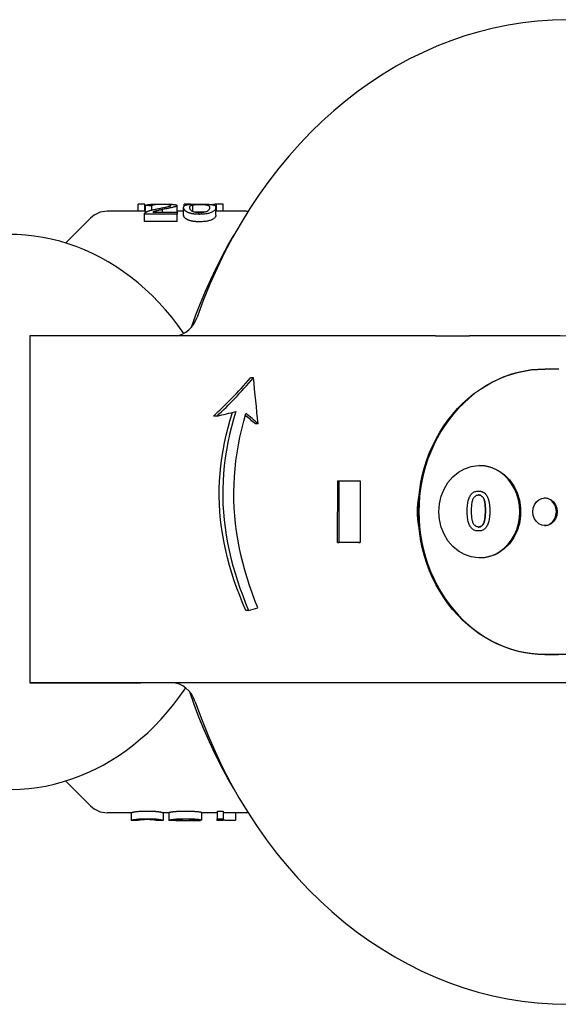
# Model space of a CAD drawing. Header units: millimetres. Extents: x 215 to 497, y 42 to 392.
# Tile 4 of 11: x 288 to 323, y 329 to 392. Entities that reach past the tile are written whole.
import ezdxf

# ---------------------------------------------------------------- set-up
doc = ezdxf.new("R2010")
doc.units = ezdxf.units.MM
doc.layers.add('Detail', color=2, linetype='Continuous')

msp = doc.modelspace()

# ---------------------------------------------------------------- linework, layer by layer
at = {"layer": 'Detail'}
for p, q in [((296.078, 380.027), (293.578, 380.027)), ((296.02, 380.489), (295.597, 380.489)), ((295.597, 380.027), (295.597, 380.489)), ((296.02, 380.027), (296.02, 380.489)), ((296.078, 380.318), (296.02, 380.318)), ((296.078, 379.956), (296.078, 380.396)), ((296.481, 380.109), (296.481, 380.39)), ((296.551, 379.968), (298.121, 379.968)), ((297.173, 379.968), (297.173, 380.138)), ((298.118, 379.968), (298.118, 380.401)), ((298.542, 380.027), (298.118, 380.027)), ((298.121, 379.968), (298.121, 379.848)), ((298.542, 379.778), (298.542, 380.271)), ((298.981, 380.489), (298.575, 380.489)), ((298.575, 380.37), (298.575, 380.489)), ((298.981, 380.48), (298.981, 380.489)), ((299.145, 380.005), (299.145, 380.445)), ((300.627, 379.778), (300.627, 380.271)), ((302.591, 380.027), (300.627, 380.027)), ((301.097, 380.489), (300.664, 380.489)), ((300.664, 380.027), (300.664, 380.489)), ((301.097, 380.027), (301.097, 380.489)), ((290.902, 377.972), (292.518, 379.588)), ((296.005, 379.371), (296.005, 379.854)), ((298.121, 379.848), (296.005, 379.848)), ((296.005, 379.365), (296.005, 379.848)), ((298.121, 379.365), (296.005, 379.365)), ((298.121, 379.365), (298.121, 379.848)), ((288.582, 371.957), (288.57, 349.457)), ((295.769, 371.957), (288.582, 371.957)), ((321.92, 369.791), (321.969, 369.791)), ((303.066, 369.226), (302.883, 369.226)), ((300.713, 366.75), (300.475, 366.75)), ((303.371, 366.236), (303.192, 366.236)), ((308.526, 358.551), (308.528, 362.551)), ((308.528, 362.551), (308.634, 362.551)), ((308.632, 358.551), (308.634, 362.551)), ((308.634, 362.551), (309.992, 362.55)), ((309.992, 362.55), (309.989, 358.55)), ((317.653, 361.888), (317.653, 361.888)), ((317.652, 359.296), (317.652, 359.296)), ((308.526, 358.551), (308.632, 358.551)), ((309.989, 358.55), (308.632, 358.551)), ((309.882, 358.55), (309.989, 358.55)), ((302.754, 354.148), (302.566, 354.148)), ((288.57, 349.457), (295.756, 349.457)), ((297.271, 349.449), (288.57, 349.457)), ((297.788, 349.448), (297.271, 349.449)), ((290.902, 343.082), (292.518, 341.466)), ((295.141, 341.027), (293.578, 341.027)), ((295.141, 341.027), (295.141, 340.527)), ((297.226, 341.027), (297.226, 340.527)), ((297.592, 341.027), (297.226, 341.027)), ((297.592, 341.038), (297.592, 340.538)), ((299.711, 341.051), (299.711, 340.551)), ((300.717, 341.027), (299.711, 341.027)), ((300.717, 341.13), (301.11, 341.13)), ((300.717, 341.13), (300.717, 340.633)), ((301.11, 341.13), (301.11, 340.633)), ((302.591, 341.027), (301.11, 341.027)), ((301.894, 341.027), (301.894, 340.534)), ((295.543, 340.527), (295.141, 340.527)), ((296.622, 340.577), (296.622, 340.573)), ((297.226, 340.527), (296.823, 340.527)), ((298.219, 340.527), (297.71, 340.527)), ((299.623, 340.527), (299.153, 340.527)), ((299.272, 340.558), (299.272, 340.528)), ((299.641, 340.551), (299.641, 340.527)), ((300.717, 340.527), (300.717, 340.633)), ((300.717, 340.633), (301.11, 340.633)), ((301.11, 340.527), (300.717, 340.527)), ((301.11, 340.633), (301.11, 340.527))]:
    msp.add_line(p, q, dxfattribs=at)
at = {"layer": 'Detail', "flags": 128}
for points in [[(296.005, 379.848), (296.005, 379.852), (296.005, 379.856), (296.005, 379.86), (296.005, 379.864), (296.006, 379.867), (296.007, 379.871), (296.008, 379.875), (296.009, 379.879), (296.01, 379.882), (296.012, 379.886), (296.013, 379.89), (296.015, 379.894), (296.017, 379.897), (296.019, 379.901), (296.021, 379.904), (296.024, 379.908), (296.027, 379.911), (296.03, 379.915), (296.033, 379.919), (296.036, 379.922), (296.039, 379.925), (296.043, 379.929), (296.047, 379.932), (296.051, 379.936)], [(296.051, 379.936), (296.065, 379.947), (296.081, 379.958), (296.098, 379.969), (296.116, 379.979), (296.136, 379.99), (296.157, 380), (296.179, 380.011), (296.203, 380.021), (296.227, 380.031), (296.254, 380.041), (296.281, 380.051), (296.31, 380.06), (296.34, 380.07), (296.373, 380.08), (296.408, 380.09), (296.445, 380.1), (296.485, 380.11), (296.526, 380.12), (296.57, 380.131), (296.616, 380.141), (296.664, 380.152), (296.715, 380.163), (296.767, 380.173), (296.822, 380.184)], [(296.078, 380.396), (296.087, 380.406), (296.099, 380.416), (296.114, 380.425), (296.132, 380.433), (296.153, 380.441), (296.178, 380.448), (296.205, 380.454), (296.236, 380.46), (296.27, 380.465), (296.307, 380.469), (296.347, 380.474), (296.391, 380.477), (296.437, 380.481), (296.486, 380.484), (296.537, 380.486), (296.591, 380.489), (296.648, 380.49), (296.707, 380.492), (296.769, 380.493), (296.834, 380.495), (296.901, 380.495), (296.971, 380.496), (297.043, 380.496), (297.118, 380.496)], [(296.481, 380.39), (296.464, 380.39), (296.447, 380.39), (296.43, 380.39), (296.414, 380.391), (296.397, 380.391), (296.38, 380.391), (296.363, 380.391), (296.347, 380.392), (296.33, 380.392), (296.313, 380.392), (296.296, 380.393), (296.279, 380.393), (296.263, 380.393), (296.246, 380.393), (296.229, 380.394), (296.212, 380.394), (296.196, 380.394), (296.179, 380.394), (296.162, 380.395), (296.145, 380.395), (296.129, 380.395), (296.112, 380.395), (296.095, 380.396), (296.078, 380.396)], [(297.109, 380.469), (297.062, 380.469), (297.017, 380.469), (296.974, 380.468), (296.932, 380.467), (296.892, 380.466), (296.853, 380.465), (296.816, 380.463), (296.781, 380.461), (296.747, 380.459), (296.714, 380.457), (296.684, 380.454), (296.654, 380.451), (296.627, 380.448), (296.602, 380.444), (296.58, 380.44), (296.559, 380.436), (296.541, 380.432), (296.526, 380.427), (296.512, 380.422), (296.501, 380.416), (296.493, 380.41), (296.486, 380.404), (296.482, 380.397), (296.481, 380.39)], [(297.173, 380.138), (297.116, 380.126), (297.062, 380.114), (297.012, 380.103), (296.965, 380.092), (296.922, 380.082), (296.882, 380.073), (296.846, 380.064), (296.813, 380.056), (296.784, 380.048), (296.758, 380.042), (296.736, 380.036), (296.717, 380.03), (296.7, 380.025), (296.684, 380.02), (296.668, 380.015), (296.653, 380.01), (296.638, 380.005), (296.624, 380), (296.611, 379.994), (296.598, 379.989), (296.585, 379.984), (296.573, 379.978), (296.562, 379.973), (296.551, 379.968)], [(296.822, 380.184), (296.907, 380.201), (296.987, 380.216), (297.062, 380.231), (297.132, 380.244), (297.198, 380.257), (297.26, 380.269), (297.316, 380.28), (297.368, 380.291), (297.415, 380.3), (297.458, 380.31), (297.496, 380.318), (297.529, 380.326), (297.559, 380.333), (297.586, 380.34), (297.611, 380.347), (297.633, 380.354), (297.652, 380.361), (297.669, 380.367), (297.683, 380.374), (297.695, 380.38), (297.704, 380.386), (297.71, 380.392), (297.714, 380.397), (297.715, 380.403)], [(297.715, 380.403), (297.714, 380.408), (297.711, 380.413), (297.705, 380.418), (297.697, 380.423), (297.686, 380.427), (297.673, 380.431), (297.658, 380.435), (297.641, 380.439), (297.621, 380.443), (297.599, 380.446), (297.575, 380.449), (297.548, 380.452), (297.519, 380.455), (297.489, 380.458), (297.457, 380.46), (297.424, 380.462), (297.39, 380.464), (297.354, 380.465), (297.317, 380.466), (297.278, 380.467), (297.238, 380.468), (297.196, 380.469), (297.153, 380.469), (297.109, 380.469)], [(297.118, 380.496), (297.194, 380.496), (297.267, 380.496), (297.337, 380.495), (297.405, 380.494), (297.47, 380.493), (297.532, 380.492), (297.592, 380.49), (297.649, 380.488), (297.703, 380.485), (297.755, 380.483), (297.803, 380.479), (297.85, 380.476), (297.892, 380.472), (297.932, 380.467), (297.967, 380.463), (297.999, 380.457), (298.027, 380.452), (298.051, 380.446), (298.071, 380.44), (298.088, 380.433), (298.101, 380.426), (298.11, 380.418), (298.116, 380.41), (298.118, 380.401)], [(298.118, 380.401), (298.117, 380.394), (298.113, 380.387), (298.107, 380.38), (298.098, 380.372), (298.087, 380.365), (298.073, 380.357), (298.057, 380.349), (298.039, 380.341), (298.017, 380.333), (297.992, 380.324), (297.965, 380.315), (297.933, 380.306), (297.899, 380.297), (297.861, 380.287), (297.82, 380.277), (297.776, 380.267), (297.727, 380.256), (297.67, 380.243), (297.606, 380.229), (297.534, 380.214), (297.455, 380.197), (297.368, 380.179), (297.274, 380.159), (297.173, 380.138)], [(298.542, 380.271), (298.543, 380.299), (298.549, 380.323), (298.558, 380.346), (298.571, 380.365), (298.587, 380.383), (298.608, 380.398), (298.631, 380.412), (298.659, 380.424), (298.69, 380.435), (298.725, 380.444), (298.763, 380.453), (298.805, 380.46), (298.85, 380.467), (298.899, 380.472), (298.951, 380.477), (299.007, 380.482), (299.066, 380.485), (299.129, 380.489), (299.196, 380.491), (299.266, 380.493), (299.34, 380.495), (299.418, 380.496), (299.499, 380.496), (299.584, 380.496)], [(298.859, 379.937), (298.833, 379.947), (298.808, 379.958), (298.784, 379.97), (298.762, 379.981), (298.74, 379.994), (298.72, 380.006), (298.701, 380.019), (298.683, 380.032), (298.665, 380.046), (298.65, 380.06), (298.635, 380.074), (298.621, 380.088), (298.608, 380.103), (298.597, 380.118), (298.586, 380.133), (298.577, 380.148), (298.569, 380.163), (298.561, 380.178), (298.555, 380.194), (298.55, 380.209), (298.547, 380.225), (298.544, 380.24), (298.542, 380.256), (298.542, 380.271)], [(299.584, 379.83), (299.546, 379.831), (299.508, 379.831), (299.472, 379.832), (299.435, 379.833), (299.4, 379.835), (299.365, 379.837), (299.331, 379.84), (299.298, 379.843), (299.265, 379.846), (299.233, 379.849), (299.202, 379.853), (299.171, 379.858), (299.141, 379.862), (299.112, 379.867), (299.084, 379.873), (299.056, 379.879), (299.029, 379.885), (299.002, 379.891), (298.977, 379.898), (298.952, 379.905), (298.927, 379.912), (298.904, 379.92), (298.881, 379.928), (298.859, 379.937)], [(298.944, 380.271), (298.944, 380.284), (298.945, 380.297), (298.947, 380.308), (298.95, 380.32), (298.953, 380.33), (298.957, 380.34), (298.961, 380.349), (298.966, 380.358), (298.972, 380.367), (298.979, 380.375), (298.986, 380.382), (298.994, 380.389), (299.003, 380.396), (299.013, 380.402), (299.023, 380.408), (299.034, 380.413), (299.045, 380.418), (299.057, 380.423), (299.07, 380.427), (299.084, 380.431), (299.098, 380.435), (299.113, 380.438), (299.129, 380.442), (299.145, 380.445)], [(299.584, 379.934), (299.54, 379.935), (299.496, 379.936), (299.454, 379.939), (299.413, 379.943), (299.373, 379.948), (299.335, 379.954), (299.297, 379.961), (299.261, 379.969), (299.226, 379.979), (299.192, 379.989), (299.16, 380), (299.129, 380.012), (299.099, 380.026), (299.072, 380.041), (299.048, 380.058), (299.026, 380.077), (299.007, 380.097), (298.99, 380.119), (298.976, 380.142), (298.965, 380.167), (298.956, 380.192), (298.949, 380.218), (298.945, 380.244), (298.944, 380.271)], [(299.145, 380.445), (299.159, 380.447), (299.173, 380.449), (299.188, 380.451), (299.203, 380.453), (299.219, 380.454), (299.234, 380.456), (299.25, 380.457), (299.267, 380.459), (299.284, 380.46), (299.301, 380.461), (299.319, 380.462), (299.337, 380.463), (299.355, 380.464), (299.374, 380.465), (299.393, 380.466), (299.412, 380.467), (299.432, 380.467), (299.452, 380.468), (299.473, 380.468), (299.494, 380.468), (299.515, 380.469), (299.537, 380.469), (299.559, 380.469), (299.581, 380.469)], [(299.581, 379.971), (299.568, 379.971), (299.554, 379.97), (299.541, 379.97), (299.528, 379.97), (299.515, 379.97), (299.502, 379.97), (299.489, 379.97), (299.476, 379.97), (299.464, 379.969), (299.452, 379.969), (299.439, 379.969), (299.427, 379.969), (299.415, 379.968), (299.403, 379.968), (299.392, 379.967), (299.38, 379.967), (299.369, 379.966), (299.357, 379.966), (299.346, 379.965), (299.335, 379.965), (299.324, 379.964), (299.314, 379.964), (299.303, 379.963), (299.293, 379.962)], [(299.581, 380.469), (299.626, 380.469), (299.67, 380.468), (299.713, 380.467), (299.754, 380.466), (299.794, 380.465), (299.833, 380.463), (299.871, 380.46), (299.907, 380.457), (299.942, 380.454), (299.976, 380.45), (300.009, 380.446), (300.04, 380.441), (300.07, 380.435), (300.096, 380.429), (300.121, 380.421), (300.143, 380.411), (300.162, 380.4), (300.178, 380.388), (300.193, 380.374), (300.204, 380.358), (300.213, 380.34), (300.219, 380.32), (300.223, 380.297), (300.225, 380.271)], [(299.873, 379.962), (299.862, 379.962), (299.851, 379.963), (299.84, 379.964), (299.828, 379.964), (299.817, 379.965), (299.806, 379.966), (299.794, 379.966), (299.782, 379.967), (299.771, 379.967), (299.759, 379.968), (299.747, 379.968), (299.735, 379.968), (299.722, 379.969), (299.71, 379.969), (299.698, 379.969), (299.685, 379.97), (299.673, 379.97), (299.66, 379.97), (299.647, 379.97), (299.634, 379.97), (299.621, 379.97), (299.608, 379.97), (299.595, 379.971), (299.581, 379.971)], [(299.584, 380.496), (299.668, 380.496), (299.748, 380.496), (299.825, 380.495), (299.899, 380.493), (299.969, 380.491), (300.036, 380.489), (300.099, 380.486), (300.158, 380.482), (300.214, 380.478), (300.265, 380.473), (300.313, 380.468), (300.357, 380.461), (300.398, 380.454), (300.435, 380.446), (300.47, 380.437), (300.501, 380.427), (300.53, 380.415), (300.555, 380.403), (300.577, 380.388), (300.595, 380.371), (300.609, 380.351), (300.619, 380.328), (300.625, 380.302), (300.627, 380.271)], [(300.225, 380.271), (300.223, 380.244), (300.219, 380.218), (300.213, 380.192), (300.204, 380.167), (300.193, 380.143), (300.178, 380.12), (300.162, 380.098), (300.143, 380.077), (300.121, 380.059), (300.096, 380.041), (300.07, 380.026), (300.04, 380.012), (300.009, 380), (299.976, 379.989), (299.942, 379.979), (299.907, 379.97), (299.871, 379.961), (299.834, 379.954), (299.795, 379.948), (299.756, 379.943), (299.715, 379.939), (299.672, 379.936), (299.629, 379.935), (299.584, 379.934)], [(300.627, 380.271), (300.625, 380.242), (300.62, 380.213), (300.611, 380.185), (300.598, 380.157), (300.582, 380.129), (300.562, 380.102), (300.538, 380.076), (300.511, 380.052), (300.48, 380.028), (300.446, 380.005), (300.408, 379.984), (300.367, 379.963), (300.322, 379.943), (300.273, 379.925), (300.221, 379.908), (300.165, 379.892), (300.106, 379.878), (300.042, 379.865), (299.976, 379.855), (299.905, 379.846), (299.83, 379.839), (299.752, 379.834), (299.67, 379.831), (299.584, 379.83)], [(300.664, 380.489), (300.653, 380.488), (300.642, 380.487), (300.631, 380.485), (300.62, 380.484), (300.61, 380.483), (300.599, 380.481), (300.588, 380.48), (300.577, 380.478), (300.567, 380.477), (300.556, 380.475), (300.545, 380.474), (300.534, 380.472), (300.523, 380.471), (300.513, 380.469), (300.502, 380.468), (300.491, 380.466), (300.48, 380.465), (300.469, 380.463), (300.459, 380.461), (300.448, 380.46), (300.437, 380.458), (300.426, 380.456), (300.416, 380.454), (300.405, 380.453)], [(296.005, 379.365), (296.005, 379.365), (296.005, 379.366), (296.005, 379.366), (296.005, 379.366), (296.005, 379.366), (296.005, 379.367), (296.005, 379.367), (296.005, 379.367), (296.005, 379.367), (296.005, 379.367), (296.005, 379.368), (296.005, 379.368), (296.005, 379.368), (296.005, 379.368), (296.005, 379.369), (296.005, 379.369), (296.005, 379.369), (296.005, 379.369), (296.005, 379.369), (296.005, 379.37), (296.005, 379.37), (296.005, 379.37), (296.005, 379.37), (296.005, 379.371)], [(298.859, 379.451), (298.833, 379.462), (298.808, 379.472), (298.784, 379.483), (298.762, 379.495), (298.74, 379.507), (298.72, 379.519), (298.701, 379.532), (298.683, 379.545), (298.665, 379.558), (298.65, 379.572), (298.635, 379.585), (298.621, 379.599), (298.608, 379.614), (298.597, 379.628), (298.586, 379.643), (298.577, 379.657), (298.569, 379.672), (298.561, 379.687), (298.555, 379.702), (298.55, 379.717), (298.547, 379.732), (298.544, 379.748), (298.542, 379.763), (298.542, 379.778)], [(299.584, 379.348), (299.546, 379.348), (299.508, 379.349), (299.472, 379.349), (299.435, 379.351), (299.4, 379.352), (299.365, 379.354), (299.331, 379.357), (299.298, 379.36), (299.265, 379.363), (299.233, 379.366), (299.202, 379.37), (299.171, 379.374), (299.141, 379.379), (299.112, 379.384), (299.084, 379.389), (299.056, 379.395), (299.029, 379.401), (299.002, 379.407), (298.977, 379.414), (298.952, 379.421), (298.927, 379.428), (298.904, 379.435), (298.881, 379.443), (298.859, 379.451)], [(300.627, 379.778), (300.625, 379.749), (300.62, 379.721), (300.611, 379.693), (300.598, 379.666), (300.582, 379.639), (300.562, 379.613), (300.538, 379.588), (300.511, 379.564), (300.48, 379.541), (300.446, 379.518), (300.408, 379.497), (300.367, 379.477), (300.322, 379.458), (300.273, 379.44), (300.221, 379.423), (300.165, 379.408), (300.106, 379.394), (300.042, 379.382), (299.976, 379.372), (299.905, 379.363), (299.83, 379.356), (299.752, 379.352), (299.67, 379.349), (299.584, 379.348)], [(299.051, 372.518), (299.335, 373.304), (299.638, 374.08), (299.958, 374.846), (300.296, 375.602), (300.651, 376.346), (301.023, 377.079), (301.412, 377.799), (301.818, 378.506)], [(314.871, 371.947), (314.921, 371.947), (314.973, 371.947), (315.024, 371.947), (315.076, 371.947), (315.129, 371.948), (315.183, 371.948), (315.237, 371.949), (315.293, 371.949), (315.349, 371.949), (315.407, 371.95), (315.466, 371.95), (315.527, 371.951), (315.589, 371.951), (315.654, 371.951), (315.719, 371.951), (315.787, 371.951), (315.857, 371.951), (315.925, 371.951), (315.991, 371.951), (316.056, 371.951), (316.119, 371.95), (316.18, 371.95), (316.24, 371.949), (316.299, 371.949)], [(316.298, 371.947), (316.33, 371.947), (316.363, 371.946), (316.395, 371.946), (316.427, 371.946), (316.46, 371.946), (316.492, 371.945), (316.525, 371.945), (316.557, 371.945), (316.589, 371.945), (316.622, 371.945), (316.654, 371.944), (316.687, 371.944), (316.719, 371.944), (316.752, 371.944), (316.784, 371.944), (316.817, 371.944), (316.849, 371.943), (316.882, 371.943), (316.914, 371.943), (316.947, 371.943), (316.979, 371.943), (317.012, 371.943), (317.044, 371.943), (317.077, 371.943)], [(313.787, 361.475), (313.844, 361.974), (313.926, 362.47), (314.032, 362.959), (314.161, 363.442), (314.313, 363.916), (314.488, 364.379), (314.686, 364.832), (314.905, 365.271), (315.144, 365.697), (315.404, 366.107), (315.683, 366.501), (315.981, 366.878), (316.296, 367.235), (316.627, 367.573), (316.974, 367.889), (317.336, 368.184), (317.71, 368.456), (318.097, 368.705), (318.495, 368.93), (318.902, 369.13), (319.318, 369.304), (319.741, 369.452), (320.171, 369.574), (320.604, 369.669), (321.041, 369.737), (321.48, 369.778), (321.92, 369.791)], [(321.969, 369.791), (321.531, 369.778), (321.094, 369.738), (320.659, 369.67), (320.228, 369.576), (319.801, 369.456), (319.379, 369.309), (318.965, 369.137), (318.559, 368.939), (318.163, 368.717), (317.778, 368.47), (317.404, 368.201), (317.044, 367.909), (316.697, 367.595), (316.366, 367.261), (316.052, 366.907), (315.754, 366.534), (315.475, 366.144), (315.214, 365.737), (314.974, 365.316), (314.754, 364.88), (314.555, 364.431), (314.378, 363.971), (314.224, 363.501), (314.092, 363.022), (313.984, 362.536), (313.899, 362.044), (313.838, 361.548), (313.802, 361.048), (313.789, 360.548), (313.801, 360.047), (313.837, 359.547), (313.897, 359.051), (313.981, 358.559), (314.089, 358.073), (314.22, 357.594), (314.374, 357.123), (314.551, 356.663), (314.749, 356.214), (314.968, 355.778), (315.209, 355.355), (315.468, 354.948), (315.747, 354.558), (316.045, 354.185), (316.359, 353.83), (316.69, 353.495), (317.036, 353.181), (317.396, 352.889), (317.769, 352.619), (318.154, 352.372), (318.55, 352.149), (318.956, 351.951), (319.37, 351.778), (319.791, 351.63), (320.218, 351.509), (320.649, 351.414), (321.084, 351.346), (321.521, 351.305), (321.959, 351.291)], [(322.85, 369.791), (322.41, 369.791), (321.969, 369.791)], [(302.566, 354.148), (302.366, 354.626), (302.175, 355.106), (301.995, 355.589), (301.826, 356.074), (301.669, 356.562), (301.524, 357.052), (301.392, 357.545), (301.273, 358.039), (301.169, 358.534), (301.078, 359.031), (301.002, 359.53), (300.941, 360.029), (300.895, 360.528), (300.865, 361.028), (300.851, 361.528), (300.853, 362.028), (300.871, 362.528), (300.905, 363.027), (300.954, 363.527), (301.019, 364.026), (301.098, 364.524), (301.192, 365.02), (301.3, 365.515), (301.422, 366.009), (301.557, 366.501), (301.705, 366.99)], [(301.927, 367.047), (301.778, 366.548), (301.642, 366.047), (301.52, 365.544), (301.412, 365.04), (301.319, 364.536), (301.24, 364.031), (301.177, 363.526), (301.129, 363.022), (301.096, 362.518), (301.078, 362.016), (301.077, 361.515), (301.091, 361.014), (301.121, 360.514), (301.166, 360.015), (301.226, 359.516), (301.3, 359.018), (301.388, 358.522), (301.49, 358.027), (301.606, 357.534), (301.735, 357.043), (301.876, 356.554), (302.03, 356.068), (302.195, 355.584), (302.371, 355.102), (302.558, 354.624), (302.754, 354.148)], [(303.355, 354.304), (303.164, 354.789), (302.983, 355.278), (302.813, 355.769), (302.655, 356.263), (302.508, 356.76), (302.375, 357.259), (302.254, 357.76), (302.147, 358.262), (302.054, 358.767), (301.975, 359.272), (301.91, 359.778), (301.859, 360.285), (301.824, 360.792), (301.803, 361.299), (301.798, 361.806), (301.809, 362.314), (301.835, 362.824), (301.876, 363.336), (301.932, 363.848), (302.004, 364.361), (302.09, 364.874), (302.191, 365.387), (302.306, 365.899), (302.436, 366.41), (302.579, 366.919)], [(315.083, 360.547), (315.122, 361.054), (315.236, 361.546), (315.423, 362.01), (315.677, 362.431), (315.99, 362.798), (316.353, 363.1), (316.757, 363.329), (317.188, 363.478), (317.634, 363.542), (318.084, 363.52), (318.522, 363.413), (318.939, 363.223), (319.32, 362.956), (319.656, 362.62), (319.937, 362.224), (320.155, 361.78), (320.303, 361.3), (320.379, 360.799), (320.379, 360.289), (320.303, 359.788), (320.154, 359.308), (319.936, 358.864), (319.655, 358.468), (319.319, 358.132), (318.938, 357.866), (318.521, 357.676), (318.083, 357.569), (317.633, 357.547), (317.187, 357.612), (316.756, 357.761), (316.353, 357.99), (315.99, 358.292), (315.676, 358.66), (315.422, 359.083), (315.235, 359.547), (315.121, 360.04), (315.083, 360.547)], [(317.723, 357.545), (318.067, 357.574), (318.404, 357.653), (318.729, 357.781), (319.036, 357.956), (319.32, 358.174), (319.577, 358.433), (319.802, 358.727), (319.992, 359.053), (320.142, 359.403), (320.252, 359.773), (320.318, 360.156), (320.34, 360.545), (320.318, 360.934), (320.251, 361.317), (320.142, 361.687), (319.991, 362.037), (319.802, 362.362), (319.577, 362.657), (319.32, 362.915), (319.035, 363.134), (318.728, 363.309), (318.403, 363.437), (318.066, 363.516), (317.722, 363.544)], [(313.786, 359.62), (313.772, 359.696), (313.759, 359.773), (313.748, 359.85), (313.738, 359.927), (313.729, 360.004), (313.721, 360.081), (313.715, 360.159), (313.709, 360.236), (313.705, 360.314), (313.702, 360.392), (313.7, 360.47), (313.7, 360.548), (313.7, 360.625), (313.702, 360.703), (313.705, 360.781), (313.71, 360.859), (313.715, 360.936), (313.722, 361.014), (313.729, 361.091), (313.739, 361.168), (313.749, 361.245), (313.76, 361.322), (313.773, 361.399), (313.787, 361.475)], [(313.787, 361.475), (313.78, 361.398), (313.774, 361.321), (313.768, 361.244), (313.763, 361.166), (313.759, 361.089), (313.755, 361.012), (313.752, 360.934), (313.749, 360.857), (313.747, 360.78), (313.746, 360.702), (313.745, 360.625), (313.744, 360.548), (313.745, 360.47), (313.745, 360.393), (313.747, 360.315), (313.749, 360.238), (313.751, 360.161), (313.755, 360.083), (313.758, 360.006), (313.763, 359.929), (313.767, 359.851), (313.773, 359.774), (313.779, 359.697), (313.786, 359.62)], [(316.921, 360.593), (316.922, 360.702), (316.926, 360.806), (316.932, 360.904), (316.941, 360.997), (316.953, 361.085), (316.967, 361.167), (316.984, 361.244), (317.003, 361.315), (317.024, 361.382), (317.049, 361.445), (317.075, 361.504), (317.104, 361.559), (317.136, 361.61), (317.17, 361.657), (317.207, 361.7), (317.246, 361.739), (317.288, 361.774), (317.332, 361.804), (317.379, 361.83), (317.429, 361.851), (317.481, 361.867), (317.536, 361.879), (317.593, 361.886), (317.653, 361.888)], [(316.921, 360.593), (316.922, 360.702), (316.926, 360.806), (316.932, 360.904), (316.941, 360.997), (316.953, 361.085), (316.967, 361.167), (316.983, 361.244), (317.003, 361.315), (317.024, 361.382), (317.048, 361.445), (317.075, 361.503), (317.104, 361.558), (317.136, 361.609), (317.17, 361.656), (317.207, 361.7), (317.246, 361.739), (317.288, 361.774), (317.332, 361.804), (317.379, 361.83), (317.428, 361.851), (317.481, 361.867), (317.535, 361.879), (317.592, 361.886), (317.652, 361.888)], [(317.205, 360.593), (317.206, 360.694), (317.209, 360.79), (317.214, 360.88), (317.22, 360.963), (317.228, 361.042), (317.238, 361.114), (317.25, 361.18), (317.263, 361.241), (317.279, 361.296), (317.296, 361.345), (317.315, 361.388), (317.335, 361.425), (317.357, 361.459), (317.38, 361.489), (317.404, 361.516), (317.428, 361.54), (317.453, 361.562), (317.479, 361.581), (317.506, 361.596), (317.534, 361.609), (317.562, 361.619), (317.592, 361.627), (317.622, 361.631), (317.653, 361.632)], [(317.653, 361.888), (317.68, 361.887), (317.706, 361.886), (317.732, 361.884), (317.757, 361.881), (317.782, 361.876), (317.807, 361.871), (317.831, 361.866), (317.854, 361.859), (317.877, 361.851), (317.899, 361.842), (317.921, 361.833), (317.943, 361.822), (317.964, 361.811), (317.984, 361.799), (318.004, 361.786), (318.024, 361.771), (318.043, 361.756), (318.061, 361.741), (318.08, 361.724), (318.097, 361.706), (318.114, 361.687), (318.131, 361.668), (318.147, 361.647), (318.162, 361.626)], [(318.1, 360.592), (318.099, 360.694), (318.097, 360.79), (318.092, 360.88), (318.086, 360.964), (318.078, 361.042), (318.068, 361.114), (318.057, 361.181), (318.043, 361.242), (318.028, 361.296), (318.011, 361.345), (317.992, 361.389), (317.972, 361.426), (317.95, 361.459), (317.927, 361.489), (317.903, 361.516), (317.879, 361.541), (317.854, 361.562), (317.828, 361.581), (317.801, 361.596), (317.773, 361.609), (317.744, 361.619), (317.714, 361.627), (317.684, 361.631), (317.653, 361.632)], [(317.653, 361.632), (317.684, 361.631), (317.714, 361.627), (317.744, 361.619), (317.773, 361.609), (317.801, 361.596), (317.828, 361.581), (317.854, 361.562), (317.879, 361.541), (317.903, 361.516), (317.927, 361.489), (317.95, 361.459), (317.972, 361.426), (317.992, 361.389), (318.011, 361.345), (318.028, 361.296), (318.043, 361.242), (318.057, 361.181), (318.068, 361.114), (318.078, 361.042), (318.086, 360.964), (318.092, 360.88), (318.097, 360.79), (318.1, 360.694), (318.1, 360.592)], [(318.162, 361.626), (318.181, 361.599), (318.198, 361.57), (318.214, 361.54), (318.23, 361.509), (318.245, 361.476), (318.26, 361.442), (318.273, 361.406), (318.286, 361.369), (318.298, 361.331), (318.309, 361.291), (318.319, 361.25), (318.329, 361.208), (318.338, 361.164), (318.346, 361.119), (318.353, 361.072), (318.359, 361.025), (318.365, 360.975), (318.37, 360.925), (318.374, 360.873), (318.378, 360.819), (318.381, 360.765), (318.382, 360.708), (318.384, 360.651), (318.384, 360.592)], [(321.177, 360.542), (321.204, 360.775), (321.283, 360.992), (321.408, 361.178), (321.571, 361.321), (321.761, 361.411), (321.964, 361.441), (322.167, 361.411), (322.357, 361.321), (322.519, 361.178), (322.644, 360.991), (322.722, 360.774), (322.749, 360.541), (322.722, 360.308), (322.644, 360.091), (322.519, 359.905), (322.357, 359.762), (322.167, 359.672), (321.964, 359.641), (321.761, 359.672), (321.571, 359.762), (321.408, 359.905), (321.282, 360.092), (321.204, 360.309), (321.177, 360.542)], [(321.94, 359.642), (322.04, 359.653), (322.138, 359.678), (322.232, 359.718), (322.322, 359.771), (322.404, 359.837), (322.479, 359.915), (322.544, 360.003), (322.599, 360.1), (322.642, 360.203), (322.674, 360.313), (322.693, 360.426), (322.7, 360.541), (322.693, 360.657), (322.674, 360.77), (322.642, 360.879), (322.599, 360.983), (322.544, 361.08), (322.479, 361.168), (322.404, 361.245), (322.322, 361.311), (322.232, 361.365), (322.138, 361.404), (322.04, 361.43), (321.939, 361.441)], [(317.652, 359.296), (317.593, 359.298), (317.537, 359.305), (317.483, 359.316), (317.431, 359.332), (317.382, 359.353), (317.335, 359.378), (317.291, 359.408), (317.249, 359.441), (317.21, 359.479), (317.174, 359.52), (317.14, 359.566), (317.11, 359.615), (317.081, 359.669), (317.055, 359.726), (317.031, 359.787), (317.009, 359.852), (316.989, 359.921), (316.971, 359.993), (316.956, 360.072), (316.943, 360.159), (316.933, 360.254), (316.926, 360.359), (316.922, 360.472), (316.921, 360.593)], [(317.652, 359.296), (317.593, 359.298), (317.536, 359.305), (317.483, 359.316), (317.431, 359.332), (317.382, 359.353), (317.335, 359.378), (317.291, 359.408), (317.249, 359.441), (317.21, 359.479), (317.174, 359.52), (317.14, 359.566), (317.11, 359.615), (317.081, 359.669), (317.055, 359.726), (317.031, 359.787), (317.009, 359.852), (316.989, 359.921), (316.971, 359.993), (316.956, 360.072), (316.943, 360.159), (316.933, 360.254), (316.926, 360.359), (316.922, 360.472), (316.921, 360.593)], [(317.655, 359.553), (317.624, 359.555), (317.593, 359.559), (317.563, 359.566), (317.534, 359.576), (317.506, 359.589), (317.479, 359.605), (317.453, 359.623), (317.427, 359.645), (317.403, 359.669), (317.379, 359.696), (317.356, 359.727), (317.334, 359.76), (317.314, 359.797), (317.295, 359.84), (317.278, 359.889), (317.263, 359.944), (317.249, 360.005), (317.237, 360.071), (317.228, 360.143), (317.22, 360.222), (317.213, 360.306), (317.209, 360.396), (317.206, 360.491), (317.205, 360.593)], [(318.384, 360.592), (318.383, 360.482), (318.379, 360.378), (318.372, 360.279), (318.363, 360.185), (318.352, 360.097), (318.337, 360.015), (318.321, 359.938), (318.302, 359.866), (318.28, 359.8), (318.256, 359.737), (318.229, 359.678), (318.2, 359.623), (318.168, 359.572), (318.134, 359.525), (318.098, 359.482), (318.059, 359.443), (318.017, 359.409), (317.973, 359.379), (317.926, 359.353), (317.877, 359.332), (317.824, 359.316), (317.769, 359.305), (317.712, 359.298), (317.652, 359.296)], [(317.958, 359.735), (317.97, 359.755), (317.981, 359.776), (317.991, 359.799), (318.001, 359.823), (318.011, 359.849), (318.02, 359.876), (318.029, 359.904), (318.037, 359.933), (318.045, 359.964), (318.052, 359.997), (318.058, 360.03), (318.065, 360.065), (318.07, 360.102), (318.075, 360.14), (318.08, 360.179), (318.084, 360.219), (318.088, 360.261), (318.091, 360.304), (318.094, 360.349), (318.096, 360.395), (318.098, 360.442), (318.099, 360.491), (318.1, 360.541), (318.1, 360.592)], [(318.1, 360.592), (318.1, 360.541), (318.099, 360.491), (318.098, 360.442), (318.096, 360.395), (318.094, 360.349), (318.091, 360.304), (318.088, 360.261), (318.084, 360.219), (318.08, 360.179), (318.075, 360.14), (318.07, 360.102), (318.065, 360.065), (318.058, 360.03), (318.052, 359.997), (318.045, 359.964), (318.037, 359.933), (318.029, 359.904), (318.02, 359.876), (318.011, 359.849), (318.001, 359.823), (317.991, 359.799), (317.981, 359.776), (317.97, 359.755), (317.958, 359.735)], [(321.91, 351.291), (321.47, 351.305), (321.031, 351.347), (320.594, 351.416), (320.161, 351.511), (319.732, 351.634), (319.309, 351.783), (318.893, 351.958), (318.486, 352.158), (318.088, 352.383), (317.702, 352.633), (317.327, 352.905), (316.966, 353.201), (316.62, 353.518), (316.288, 353.856), (315.974, 354.214), (315.677, 354.591), (315.398, 354.985), (315.139, 355.396), (314.899, 355.822), (314.681, 356.262), (314.484, 356.715), (314.31, 357.179), (314.158, 357.653), (314.029, 358.135), (313.924, 358.625), (313.843, 359.12), (313.786, 359.62)], [(317.655, 359.553), (317.671, 359.553), (317.686, 359.554), (317.701, 359.556), (317.716, 359.558), (317.731, 359.561), (317.745, 359.564), (317.759, 359.569), (317.773, 359.573), (317.787, 359.579), (317.8, 359.585), (317.813, 359.591), (317.826, 359.598), (317.838, 359.606), (317.85, 359.615), (317.862, 359.624), (317.874, 359.634), (317.886, 359.644), (317.897, 359.655), (317.908, 359.667), (317.918, 359.679), (317.929, 359.692), (317.939, 359.706), (317.948, 359.72), (317.958, 359.735)], [(317.958, 359.735), (317.948, 359.72), (317.939, 359.706), (317.929, 359.692), (317.918, 359.679), (317.908, 359.667), (317.897, 359.655), (317.886, 359.644), (317.874, 359.634), (317.862, 359.624), (317.851, 359.615), (317.838, 359.606), (317.826, 359.598), (317.813, 359.591), (317.8, 359.585), (317.787, 359.579), (317.773, 359.573), (317.759, 359.569), (317.745, 359.564), (317.731, 359.561), (317.716, 359.558), (317.701, 359.556), (317.686, 359.554), (317.671, 359.553), (317.655, 359.553)], [(321.959, 351.291), (322.4, 351.291), (322.84, 351.291)], [(316.157, 349.441), (316.089, 349.441), (316.023, 349.44), (315.959, 349.44), (315.897, 349.439), (315.837, 349.439), (315.776, 349.439), (315.716, 349.439), (315.655, 349.439), (315.594, 349.439), (315.531, 349.44), (315.466, 349.44), (315.399, 349.44), (315.333, 349.441), (315.269, 349.442), (315.206, 349.442), (315.145, 349.443), (315.084, 349.444), (315.025, 349.444), (314.966, 349.445), (314.908, 349.446), (314.851, 349.446), (314.794, 349.446), (314.737, 349.447), (314.681, 349.447)], [(317.064, 349.447), (317.026, 349.447), (316.988, 349.447), (316.95, 349.447), (316.913, 349.447), (316.875, 349.447), (316.837, 349.447), (316.799, 349.447), (316.761, 349.447), (316.723, 349.447), (316.685, 349.447), (316.647, 349.446), (316.61, 349.446), (316.572, 349.446), (316.534, 349.446), (316.496, 349.446), (316.458, 349.445), (316.421, 349.445), (316.383, 349.445), (316.345, 349.445), (316.308, 349.444), (316.27, 349.444), (316.232, 349.444), (316.194, 349.443), (316.157, 349.443)], [(301.818, 342.548), (301.391, 343.293), (300.983, 344.053), (300.593, 344.826), (300.222, 345.613), (299.871, 346.411), (299.539, 347.222), (299.227, 348.043), (298.935, 348.875)], [(295.141, 341.027), (295.142, 341.028), (295.148, 341.031), (295.157, 341.034), (295.17, 341.039), (295.186, 341.044), (295.206, 341.05), (295.229, 341.056), (295.256, 341.062), (295.287, 341.069), (295.321, 341.076), (295.359, 341.082), (295.401, 341.089), (295.446, 341.096), (295.495, 341.102), (295.547, 341.108), (295.602, 341.114), (295.662, 341.119), (295.725, 341.124), (295.792, 341.128), (295.863, 341.131), (295.937, 341.134), (296.015, 341.136), (296.097, 341.137), (296.183, 341.137)], [(296.183, 341.137), (296.222, 341.137), (296.259, 341.137), (296.296, 341.137), (296.332, 341.136), (296.368, 341.135), (296.402, 341.134), (296.436, 341.134), (296.47, 341.132), (296.503, 341.131), (296.535, 341.13), (296.566, 341.128), (296.596, 341.127), (296.626, 341.125), (296.655, 341.123), (296.684, 341.121), (296.712, 341.119), (296.739, 341.116), (296.765, 341.114), (296.791, 341.112), (296.816, 341.109), (296.84, 341.106), (296.864, 341.104), (296.887, 341.101), (296.909, 341.098)], [(296.909, 341.098), (296.935, 341.094), (296.96, 341.091), (296.983, 341.087), (297.006, 341.083), (297.027, 341.079), (297.048, 341.075), (297.067, 341.071), (297.085, 341.068), (297.102, 341.064), (297.118, 341.06), (297.133, 341.056), (297.147, 341.053), (297.159, 341.049), (297.171, 341.046), (297.181, 341.043), (297.191, 341.04), (297.199, 341.037), (297.206, 341.035), (297.212, 341.033), (297.217, 341.031), (297.221, 341.029), (297.224, 341.028), (297.225, 341.027), (297.226, 341.027)], [(297.592, 341.038), (297.592, 341.039), (297.594, 341.041), (297.596, 341.043), (297.599, 341.044), (297.603, 341.046), (297.608, 341.048), (297.613, 341.05), (297.62, 341.052), (297.627, 341.055), (297.636, 341.057), (297.645, 341.059), (297.655, 341.061), (297.666, 341.064), (297.678, 341.066), (297.691, 341.068), (297.704, 341.071), (297.719, 341.073), (297.734, 341.076), (297.75, 341.079), (297.768, 341.081), (297.786, 341.084), (297.804, 341.086), (297.824, 341.089), (297.845, 341.092)], [(297.845, 341.092), (297.871, 341.095), (297.898, 341.098), (297.925, 341.101), (297.954, 341.104), (297.983, 341.107), (298.013, 341.11), (298.043, 341.113), (298.075, 341.116), (298.107, 341.118), (298.14, 341.12), (298.174, 341.123), (298.208, 341.125), (298.244, 341.127), (298.28, 341.128), (298.317, 341.13), (298.354, 341.132), (298.393, 341.133), (298.432, 341.134), (298.472, 341.135), (298.513, 341.136), (298.554, 341.136), (298.596, 341.137), (298.639, 341.137), (298.683, 341.137)], [(298.683, 341.137), (298.755, 341.137), (298.824, 341.136), (298.891, 341.135), (298.956, 341.134), (299.019, 341.132), (299.079, 341.129), (299.137, 341.126), (299.193, 341.123), (299.247, 341.12), (299.299, 341.116), (299.348, 341.112), (299.395, 341.107), (299.439, 341.103), (299.481, 341.098), (299.518, 341.093), (299.553, 341.088), (299.584, 341.083), (299.612, 341.078), (299.637, 341.073), (299.658, 341.069), (299.676, 341.064), (299.691, 341.059), (299.702, 341.055), (299.711, 341.051)], [(295.141, 340.527), (295.142, 340.528), (295.148, 340.531), (295.157, 340.534), (295.17, 340.539), (295.186, 340.544), (295.206, 340.55), (295.229, 340.557), (295.256, 340.563), (295.287, 340.57), (295.321, 340.577), (295.359, 340.584), (295.401, 340.591), (295.446, 340.597), (295.495, 340.604), (295.547, 340.61), (295.602, 340.616), (295.662, 340.621), (295.725, 340.626), (295.792, 340.63), (295.863, 340.634), (295.937, 340.636), (296.015, 340.638), (296.097, 340.64), (296.183, 340.64)], [(295.141, 340.527), (295.141, 340.527), (295.141, 340.527), (295.141, 340.527), (295.141, 340.527), (295.141, 340.527), (295.141, 340.527), (295.141, 340.527), (295.141, 340.527), (295.141, 340.527), (295.141, 340.527), (295.141, 340.527), (295.141, 340.527), (295.141, 340.527), (295.141, 340.527), (295.141, 340.527), (295.141, 340.527), (295.141, 340.527), (295.141, 340.527), (295.141, 340.527), (295.141, 340.527), (295.141, 340.527), (295.141, 340.527), (295.141, 340.527), (295.141, 340.527)], [(295.543, 340.527), (295.544, 340.528), (295.548, 340.53), (295.555, 340.533), (295.564, 340.537), (295.575, 340.541), (295.589, 340.546), (295.606, 340.551), (295.625, 340.556), (295.647, 340.561), (295.671, 340.566), (295.698, 340.571), (295.727, 340.575), (295.759, 340.578), (295.791, 340.582), (295.825, 340.585), (295.86, 340.588), (295.896, 340.591), (295.934, 340.593), (295.972, 340.596), (296.012, 340.597), (296.053, 340.599), (296.095, 340.6), (296.139, 340.6), (296.183, 340.6)], [(296.186, 340.595), (296.141, 340.594), (296.097, 340.594), (296.055, 340.593), (296.013, 340.592), (295.973, 340.59), (295.934, 340.588), (295.897, 340.586), (295.86, 340.583), (295.825, 340.58), (295.791, 340.577), (295.759, 340.574), (295.727, 340.57), (295.698, 340.566), (295.671, 340.562), (295.647, 340.557), (295.625, 340.553), (295.606, 340.548), (295.589, 340.543), (295.575, 340.539), (295.564, 340.535), (295.555, 340.532), (295.548, 340.529), (295.544, 340.527), (295.543, 340.527)], [(296.183, 340.64), (296.222, 340.64), (296.259, 340.64), (296.296, 340.639), (296.332, 340.639), (296.368, 340.638), (296.402, 340.637), (296.436, 340.636), (296.47, 340.635), (296.503, 340.634), (296.535, 340.632), (296.566, 340.631), (296.596, 340.629), (296.626, 340.627), (296.655, 340.625), (296.684, 340.623), (296.712, 340.621), (296.739, 340.619), (296.765, 340.616), (296.791, 340.614), (296.816, 340.611), (296.84, 340.608), (296.864, 340.605), (296.887, 340.603), (296.909, 340.6)], [(296.183, 340.6), (296.228, 340.6), (296.271, 340.6), (296.313, 340.599), (296.354, 340.597), (296.394, 340.596), (296.433, 340.593), (296.47, 340.591), (296.506, 340.588), (296.541, 340.585), (296.575, 340.582), (296.608, 340.578), (296.639, 340.575), (296.669, 340.571), (296.695, 340.566), (296.72, 340.561), (296.742, 340.556), (296.761, 340.551), (296.777, 340.546), (296.791, 340.542), (296.803, 340.537), (296.812, 340.533), (296.818, 340.53), (296.822, 340.528), (296.823, 340.527)], [(296.622, 340.573), (296.608, 340.574), (296.594, 340.576), (296.579, 340.577), (296.564, 340.579), (296.549, 340.58), (296.533, 340.582), (296.517, 340.583), (296.501, 340.584), (296.484, 340.586), (296.467, 340.587), (296.449, 340.588), (296.431, 340.589), (296.413, 340.59), (296.394, 340.591), (296.375, 340.591), (296.355, 340.592), (296.336, 340.593), (296.315, 340.593), (296.295, 340.594), (296.274, 340.594), (296.252, 340.594), (296.231, 340.595), (296.209, 340.595), (296.186, 340.595)], [(296.823, 340.527), (296.823, 340.527), (296.822, 340.527), (296.82, 340.528), (296.818, 340.529), (296.815, 340.53), (296.811, 340.532), (296.806, 340.533), (296.801, 340.535), (296.795, 340.537), (296.789, 340.539), (296.781, 340.541), (296.773, 340.544), (296.764, 340.546), (296.755, 340.549), (296.745, 340.551), (296.734, 340.554), (296.723, 340.556), (296.71, 340.559), (296.697, 340.561), (296.684, 340.564), (296.669, 340.566), (296.654, 340.568), (296.639, 340.571), (296.622, 340.573)], [(296.909, 340.6), (296.935, 340.596), (296.96, 340.592), (296.983, 340.588), (297.006, 340.584), (297.027, 340.58), (297.048, 340.577), (297.067, 340.573), (297.085, 340.569), (297.102, 340.565), (297.118, 340.561), (297.133, 340.557), (297.147, 340.554), (297.159, 340.55), (297.171, 340.547), (297.181, 340.543), (297.191, 340.541), (297.199, 340.538), (297.206, 340.535), (297.212, 340.533), (297.217, 340.531), (297.221, 340.53), (297.224, 340.528), (297.225, 340.527), (297.226, 340.527)], [(297.226, 340.527), (297.226, 340.527), (297.226, 340.527), (297.226, 340.527), (297.226, 340.527), (297.226, 340.527), (297.226, 340.527), (297.226, 340.527), (297.226, 340.527), (297.226, 340.527), (297.226, 340.527), (297.226, 340.527), (297.226, 340.527), (297.226, 340.527), (297.226, 340.527), (297.226, 340.527), (297.226, 340.527), (297.226, 340.527), (297.226, 340.527), (297.226, 340.527), (297.226, 340.527), (297.226, 340.527), (297.226, 340.527), (297.226, 340.527), (297.226, 340.527)], [(297.592, 340.538), (297.592, 340.54), (297.594, 340.541), (297.596, 340.543), (297.599, 340.545), (297.603, 340.547), (297.608, 340.549), (297.613, 340.551), (297.62, 340.553), (297.627, 340.555), (297.636, 340.557), (297.645, 340.56), (297.655, 340.562), (297.666, 340.565), (297.678, 340.567), (297.691, 340.569), (297.704, 340.572), (297.719, 340.575), (297.734, 340.577), (297.75, 340.58), (297.768, 340.583), (297.786, 340.585), (297.804, 340.588), (297.824, 340.591), (297.845, 340.593)], [(297.71, 340.527), (297.701, 340.527), (297.691, 340.527), (297.683, 340.527), (297.674, 340.527), (297.666, 340.527), (297.659, 340.528), (297.651, 340.528), (297.645, 340.528), (297.638, 340.528), (297.632, 340.529), (297.627, 340.529), (297.621, 340.529), (297.617, 340.53), (297.612, 340.53), (297.608, 340.531), (297.605, 340.532), (297.602, 340.532), (297.599, 340.533), (297.597, 340.534), (297.595, 340.534), (297.594, 340.535), (297.593, 340.536), (297.592, 340.537), (297.592, 340.538)], [(297.845, 340.593), (297.871, 340.597), (297.898, 340.6), (297.925, 340.603), (297.954, 340.606), (297.983, 340.609), (298.013, 340.612), (298.043, 340.615), (298.075, 340.618), (298.107, 340.62), (298.14, 340.623), (298.174, 340.625), (298.208, 340.627), (298.244, 340.629), (298.28, 340.631), (298.317, 340.633), (298.354, 340.634), (298.393, 340.636), (298.432, 340.637), (298.472, 340.638), (298.513, 340.639), (298.554, 340.639), (298.596, 340.64), (298.639, 340.64), (298.683, 340.64)], [(298.683, 340.6), (298.637, 340.6), (298.591, 340.6), (298.547, 340.599), (298.504, 340.598), (298.462, 340.596), (298.422, 340.595), (298.383, 340.593), (298.345, 340.59), (298.308, 340.588), (298.272, 340.585), (298.238, 340.582), (298.205, 340.579), (298.173, 340.575), (298.145, 340.572), (298.119, 340.569), (298.096, 340.565), (298.076, 340.562), (298.058, 340.558), (298.043, 340.555), (298.031, 340.552), (298.022, 340.548), (298.015, 340.545), (298.011, 340.542), (298.009, 340.54)], [(298.009, 340.54), (298.011, 340.537), (298.015, 340.535), (298.021, 340.533), (298.03, 340.532), (298.042, 340.531), (298.056, 340.53), (298.073, 340.529), (298.093, 340.528), (298.115, 340.528), (298.14, 340.527), (298.167, 340.527), (298.197, 340.527), (298.229, 340.527), (298.263, 340.527), (298.298, 340.527), (298.335, 340.527), (298.374, 340.528), (298.414, 340.528), (298.456, 340.528), (298.499, 340.528), (298.544, 340.528), (298.591, 340.528), (298.639, 340.528), (298.689, 340.528)], [(298.683, 340.64), (298.755, 340.64), (298.824, 340.639), (298.891, 340.638), (298.956, 340.636), (299.019, 340.634), (299.079, 340.632), (299.137, 340.629), (299.193, 340.626), (299.247, 340.622), (299.299, 340.618), (299.348, 340.614), (299.395, 340.609), (299.439, 340.604), (299.481, 340.6), (299.518, 340.595), (299.553, 340.59), (299.584, 340.585), (299.612, 340.58), (299.637, 340.575), (299.658, 340.57), (299.676, 340.565), (299.691, 340.56), (299.702, 340.556), (299.711, 340.551)], [(299.299, 340.549), (299.291, 340.552), (299.281, 340.555), (299.269, 340.558), (299.255, 340.562), (299.24, 340.565), (299.223, 340.568), (299.205, 340.571), (299.185, 340.574), (299.163, 340.577), (299.139, 340.58), (299.114, 340.582), (299.087, 340.585), (299.059, 340.587), (299.03, 340.589), (299, 340.591), (298.968, 340.593), (298.936, 340.595), (298.903, 340.596), (298.869, 340.598), (298.834, 340.599), (298.798, 340.599), (298.761, 340.6), (298.722, 340.6), (298.683, 340.6)], [(298.689, 340.528), (298.721, 340.528), (298.752, 340.528), (298.783, 340.528), (298.813, 340.528), (298.842, 340.528), (298.871, 340.528), (298.899, 340.528), (298.927, 340.528), (298.954, 340.528), (298.981, 340.528), (299.007, 340.527), (299.032, 340.527), (299.057, 340.527), (299.081, 340.527), (299.104, 340.527), (299.126, 340.527), (299.147, 340.527), (299.168, 340.527), (299.187, 340.527), (299.206, 340.527), (299.224, 340.527), (299.24, 340.527), (299.257, 340.528), (299.272, 340.528)], [(299.272, 340.528), (299.287, 340.528), (299.302, 340.528), (299.318, 340.528), (299.333, 340.528), (299.349, 340.528), (299.364, 340.528), (299.379, 340.528), (299.395, 340.528), (299.41, 340.528), (299.425, 340.528), (299.441, 340.528), (299.456, 340.528), (299.471, 340.528), (299.487, 340.528), (299.502, 340.528), (299.518, 340.528), (299.533, 340.528), (299.548, 340.528), (299.564, 340.527), (299.579, 340.527), (299.594, 340.527), (299.61, 340.527), (299.625, 340.527), (299.641, 340.527)], [(299.711, 340.551), (299.694, 340.551), (299.676, 340.551), (299.659, 340.551), (299.642, 340.551), (299.625, 340.551), (299.608, 340.551), (299.591, 340.551), (299.573, 340.55), (299.556, 340.55), (299.539, 340.55), (299.522, 340.55), (299.505, 340.55), (299.488, 340.55), (299.471, 340.55), (299.453, 340.55), (299.436, 340.55), (299.419, 340.55), (299.402, 340.55), (299.385, 340.55), (299.368, 340.549), (299.351, 340.549), (299.333, 340.549), (299.316, 340.549), (299.299, 340.549)], [(299.641, 340.527), (299.64, 340.527), (299.639, 340.527), (299.638, 340.527), (299.638, 340.527), (299.637, 340.527), (299.636, 340.527), (299.636, 340.527), (299.635, 340.527), (299.634, 340.527), (299.633, 340.527), (299.633, 340.527), (299.632, 340.527), (299.631, 340.527), (299.631, 340.527), (299.63, 340.527), (299.629, 340.527), (299.628, 340.527), (299.628, 340.527), (299.627, 340.527), (299.626, 340.527), (299.626, 340.527), (299.625, 340.527), (299.624, 340.527), (299.623, 340.527)], [(301.11, 340.56), (301.134, 340.559), (301.159, 340.557), (301.186, 340.555), (301.214, 340.554), (301.243, 340.552), (301.273, 340.551), (301.304, 340.55), (301.337, 340.548), (301.371, 340.547), (301.406, 340.546), (301.443, 340.544), (301.481, 340.543), (301.519, 340.542), (301.556, 340.541), (301.593, 340.54), (301.629, 340.539), (301.664, 340.538), (301.699, 340.538), (301.733, 340.537), (301.766, 340.536), (301.799, 340.536), (301.831, 340.535), (301.863, 340.535), (301.894, 340.534)]]:
    msp.add_lwpolyline(points, dxfattribs=at)
at = {"layer": 'Detail'}
for centre, start, end in [((293.578, 378.527), 90, 135), ((302.591, 381.527), 270, 275.16791), ((293.578, 342.527), 225, 270), ((302.591, 339.527), 84.83209, 90)]:
    msp.add_arc(centre, 1.5, start, end, dxfattribs=at)
for centre, major_axis, ratio, start_param, end_param in [((323.428, 360.527), (0, 31.925), 0.819152, 0, 1.164068), ((287.268, 360.527), (0, 18), 0.819152, 5.411521, 10.309668), ((297.906, 373.948), (0, -2), 0.819152, 0.09456, 1.164068), ((303.55, 371.951), (-9.5, 0.005), 0.000386, 4.279519, 5.67232), ((219.445, 371.927), (-210, 0.116), 0.000386, 4.240683, 4.279519), ((219.445, 371.927), (-210, 0.116), 0.000386, 3.974195, 4.228851), ((303.554, 377.977), (-8.643, -13.673), 0.289464, 0.811552, 1.070783), ((303.554, 377.977), (-8.871, -14.033), 0.289464, 0.845876, 1.091389), ((303.509, 296.092), (-7.938, 119.224), 0.0467, 5.338278, 5.369658), ((303.549, 369.489), (9.736, 2.961), 0.187971, 4.360153, 4.488198), ((303.544, 359.944), (-8.958, 10.035), 0.313831, 5.087518, 5.15618), ((303.544, 359.944), (-9.194, 10.299), 0.313831, 5.068234, 5.149635), ((219.438, 358.527), (-210, 0.116), 0.000386, 4.267137, 4.27428), ((303.542, 356.19), (9.74, 2.708), 0.175153, 4.582879, 4.644589), ((219.434, 351.277), (-210, 0.116), 0.000386, 4.111184, 4.202613), ((303.538, 349.451), (9.5, -0.005), 0.000386, 1.137927, 2.530729), ((297.787, 347.448), (0, 2), 0.819152, 5.108166, 6.282512), ((219.433, 349.427), (210, -0.116), 0.000386, 1.10004, 1.137927), ((219.433, 349.427), (210, -0.116), 0.000386, 0.832603, 1.087259), ((323.428, 360.527), (0, -31.925), 0.819152, 5.108166, 6.283185)]:
    msp.add_ellipse(centre, major_axis=major_axis, ratio=ratio, start_param=start_param, end_param=end_param, dxfattribs=at)

doc.saveas('drawing.dxf')
